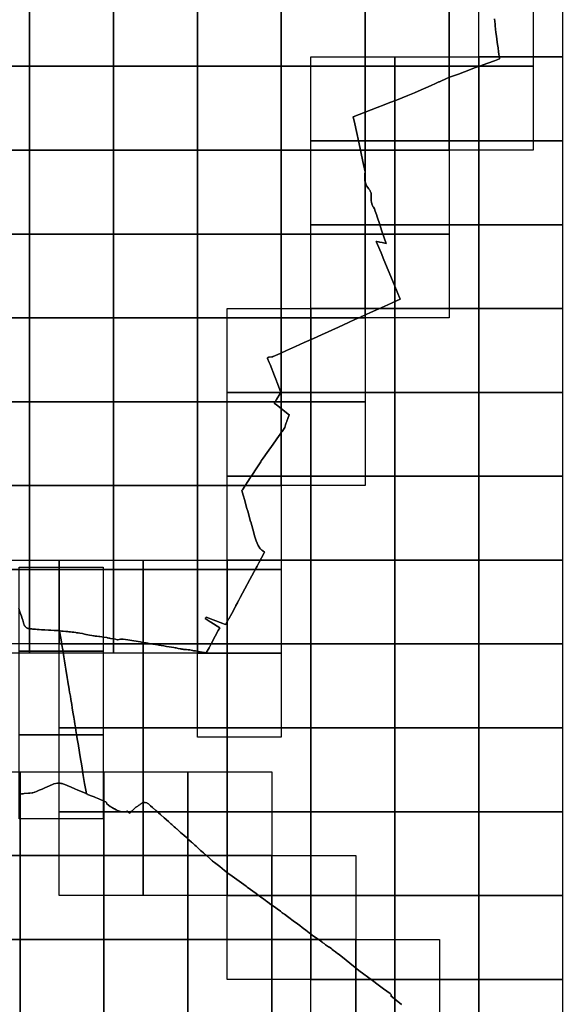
# Model space of a CAD drawing. Header units: inches. Extents: x 116505 to 164884, y 438464 to 468697.
# Tile 12 of 20: x 141437 to 144646, y 453104 to 458974. Entities that reach past the tile are written whole.
import ezdxf

# ---------------------------------------------------------------- set-up
doc = ezdxf.new("R2010")
doc.units = ezdxf.units.IN
doc.header["$MEASUREMENT"] = 0
for name, color, linetype in [('BLADINDELING_BUNNIK', 10, 'Continuous'), ('BLADINDELING_DE BILT', 10, 'Continuous'), ('BLADINDELING_UTRECHT', 10, 'Continuous'), ('BLADINDELING_ZEIST', 10, 'Continuous'), ('GEMEENTEGRENS_BUNNIK', 10, 'Continuous'), ('GEMEENTEGRENS_DE BILT', 10, 'Continuous'), ('GEMEENTEGRENS_UTRECHT', 10, 'Continuous'), ('GEMEENTEGRENS_ZEIST', 10, 'Continuous')]:
    doc.layers.add(name, color=color, linetype=linetype)

msp = doc.modelspace()

# ---------------------------------------------------------------- linework, layer by layer
at = {"layer": 'BLADINDELING_BUNNIK', "color": 221, "true_color": 0xef81ec}
for points in [[(140939.286, 453990.72), (140939.286, 454490.72), (141439.286, 454490.72), (141439.286, 453990.72)], [(141439.286, 453990.72), (141439.286, 454490.72), (141939.286, 454490.72), (141939.286, 453990.72)], [(141939.286, 453990.72), (141939.286, 454490.72), (142439.286, 454490.72), (142439.286, 453990.72)], [(142439.286, 453990.72), (142439.286, 454490.72), (142939.286, 454490.72), (142939.286, 453990.72)], [(140939.286, 453490.72), (140939.286, 453990.72), (141439.286, 453990.72), (141439.286, 453490.72)], [(141439.286, 453490.72), (141439.286, 453990.72), (141939.286, 453990.72), (141939.286, 453490.72)], [(141939.286, 453490.72), (141939.286, 453990.72), (142439.286, 453990.72), (142439.286, 453490.72)], [(142439.286, 453490.72), (142439.286, 453990.72), (142939.286, 453990.72), (142939.286, 453490.72)], [(142939.286, 453490.72), (142939.286, 453990.72), (143439.286, 453990.72), (143439.286, 453490.72)], [(140939.286, 452990.72), (140939.286, 453490.72), (141439.286, 453490.72), (141439.286, 452990.72)], [(141439.286, 452990.72), (141439.286, 453490.72), (141939.286, 453490.72), (141939.286, 452990.72)], [(141939.286, 452990.72), (141939.286, 453490.72), (142439.286, 453490.72), (142439.286, 452990.72)], [(142439.286, 452990.72), (142439.286, 453490.72), (142939.286, 453490.72), (142939.286, 452990.72)], [(142939.286, 452990.72), (142939.286, 453490.72), (143439.286, 453490.72), (143439.286, 452990.72)], [(143439.286, 452990.72), (143439.286, 453490.72), (143939.286, 453490.72), (143939.286, 452990.72)]]:
    msp.add_lwpolyline(points, close=True, dxfattribs=at)
at = {"layer": 'BLADINDELING_DE BILT', "color": 153, "true_color": 0x4c8cd9}
for points in [[(140995.861, 458696.589), (140995.861, 459196.589), (141495.861, 459196.589), (141495.861, 458696.589)], [(141495.861, 458696.589), (141495.861, 459196.589), (141995.861, 459196.589), (141995.861, 458696.589)], [(141995.861, 458696.589), (141995.861, 459196.589), (142495.861, 459196.589), (142495.861, 458696.589)], [(142495.861, 458696.589), (142495.861, 459196.589), (142995.861, 459196.589), (142995.861, 458696.589)], [(142995.861, 458696.589), (142995.861, 459196.589), (143495.861, 459196.589), (143495.861, 458696.589)], [(143495.861, 458696.589), (143495.861, 459196.589), (143995.861, 459196.589), (143995.861, 458696.589)], [(143995.861, 458696.589), (143995.861, 459196.589), (144495.861, 459196.589), (144495.861, 458696.589)], [(140995.861, 458196.589), (140995.861, 458696.589), (141495.861, 458696.589), (141495.861, 458196.589)], [(141495.861, 458196.589), (141495.861, 458696.589), (141995.861, 458696.589), (141995.861, 458196.589)], [(141995.861, 458196.589), (141995.861, 458696.589), (142495.861, 458696.589), (142495.861, 458196.589)], [(142495.861, 458196.589), (142495.861, 458696.589), (142995.861, 458696.589), (142995.861, 458196.589)], [(142995.861, 458196.589), (142995.861, 458696.589), (143495.861, 458696.589), (143495.861, 458196.589)], [(143495.861, 458196.589), (143495.861, 458696.589), (143995.861, 458696.589), (143995.861, 458196.589)], [(143995.861, 458196.589), (143995.861, 458696.589), (144495.861, 458696.589), (144495.861, 458196.589)], [(140995.861, 457696.589), (140995.861, 458196.589), (141495.861, 458196.589), (141495.861, 457696.589)], [(141495.861, 457696.589), (141495.861, 458196.589), (141995.861, 458196.589), (141995.861, 457696.589)], [(141995.861, 457696.589), (141995.861, 458196.589), (142495.861, 458196.589), (142495.861, 457696.589)], [(142495.861, 457696.589), (142495.861, 458196.589), (142995.861, 458196.589), (142995.861, 457696.589)], [(142995.861, 457696.589), (142995.861, 458196.589), (143495.861, 458196.589), (143495.861, 457696.589)], [(143495.861, 457696.589), (143495.861, 458196.589), (143995.861, 458196.589), (143995.861, 457696.589)], [(140995.861, 457196.589), (140995.861, 457696.589), (141495.861, 457696.589), (141495.861, 457196.589)], [(141495.861, 457196.589), (141495.861, 457696.589), (141995.861, 457696.589), (141995.861, 457196.589)], [(141995.861, 457196.589), (141995.861, 457696.589), (142495.861, 457696.589), (142495.861, 457196.589)], [(142495.861, 457196.589), (142495.861, 457696.589), (142995.861, 457696.589), (142995.861, 457196.589)], [(142995.861, 457196.589), (142995.861, 457696.589), (143495.861, 457696.589), (143495.861, 457196.589)], [(143495.861, 457196.589), (143495.861, 457696.589), (143995.861, 457696.589), (143995.861, 457196.589)], [(140995.861, 456696.589), (140995.861, 457196.589), (141495.861, 457196.589), (141495.861, 456696.589)], [(141495.861, 456696.589), (141495.861, 457196.589), (141995.861, 457196.589), (141995.861, 456696.589)], [(141995.861, 456696.589), (141995.861, 457196.589), (142495.861, 457196.589), (142495.861, 456696.589)], [(142495.861, 456696.589), (142495.861, 457196.589), (142995.861, 457196.589), (142995.861, 456696.589)], [(142995.861, 456696.589), (142995.861, 457196.589), (143495.861, 457196.589), (143495.861, 456696.589)], [(140995.861, 456196.589), (140995.861, 456696.589), (141495.861, 456696.589), (141495.861, 456196.589)], [(141495.861, 456196.589), (141495.861, 456696.589), (141995.861, 456696.589), (141995.861, 456196.589)], [(141995.861, 456196.589), (141995.861, 456696.589), (142495.861, 456696.589), (142495.861, 456196.589)], [(142495.861, 456196.589), (142495.861, 456696.589), (142995.861, 456696.589), (142995.861, 456196.589)], [(142995.861, 456196.589), (142995.861, 456696.589), (143495.861, 456696.589), (143495.861, 456196.589)], [(140995.861, 455696.589), (140995.861, 456196.589), (141495.861, 456196.589), (141495.861, 455696.589)], [(141495.861, 455696.589), (141495.861, 456196.589), (141995.861, 456196.589), (141995.861, 455696.589)], [(141995.861, 455696.589), (141995.861, 456196.589), (142495.861, 456196.589), (142495.861, 455696.589)], [(142495.861, 455696.589), (142495.861, 456196.589), (142995.861, 456196.589), (142995.861, 455696.589)], [(140995.861, 455196.589), (140995.861, 455696.589), (141495.861, 455696.589), (141495.861, 455196.589)], [(141495.861, 455196.589), (141495.861, 455696.589), (141995.861, 455696.589), (141995.861, 455196.589)], [(141995.861, 455196.589), (141995.861, 455696.589), (142495.861, 455696.589), (142495.861, 455196.589)], [(142495.861, 455196.589), (142495.861, 455696.589), (142995.861, 455696.589), (142995.861, 455196.589)], [(142495.861, 454696.589), (142495.861, 455196.589), (142995.861, 455196.589), (142995.861, 454696.589)]]:
    msp.add_lwpolyline(points, close=True, dxfattribs=at)
at = {"layer": 'BLADINDELING_UTRECHT', "color": 233, "true_color": 0xd96ca1}
for points in [[(141434.772, 455209.995), (141434.772, 455709.995), (141934.772, 455709.995), (141934.772, 455209.995)], [(141434.772, 454709.995), (141434.772, 455209.995), (141934.772, 455209.995), (141934.772, 454709.995)], [(141434.772, 454209.995), (141434.772, 454709.995), (141934.772, 454709.995), (141934.772, 454209.995)]]:
    msp.add_lwpolyline(points, close=True, dxfattribs=at)
at = {"layer": 'BLADINDELING_ZEIST', "color": 53, "true_color": 0xe3df68}
for points in [[(144172.304, 458752.273), (144172.304, 459252.273), (144672.304, 459252.273), (144672.304, 458752.273)], [(143172.304, 458252.273), (143172.304, 458752.273), (143672.304, 458752.273), (143672.304, 458252.273)], [(143672.304, 458252.273), (143672.304, 458752.273), (144172.304, 458752.273), (144172.304, 458252.273)], [(144172.304, 458252.273), (144172.304, 458752.273), (144672.304, 458752.273), (144672.304, 458252.273)], [(143172.304, 457752.273), (143172.304, 458252.273), (143672.304, 458252.273), (143672.304, 457752.273)], [(143672.304, 457752.273), (143672.304, 458252.273), (144172.304, 458252.273), (144172.304, 457752.273)], [(144172.304, 457752.273), (144172.304, 458252.273), (144672.304, 458252.273), (144672.304, 457752.273)], [(143172.304, 457252.273), (143172.304, 457752.273), (143672.304, 457752.273), (143672.304, 457252.273)], [(143672.304, 457252.273), (143672.304, 457752.273), (144172.304, 457752.273), (144172.304, 457252.273)], [(144172.304, 457252.273), (144172.304, 457752.273), (144672.304, 457752.273), (144672.304, 457252.273)], [(142672.304, 456752.273), (142672.304, 457252.273), (143172.304, 457252.273), (143172.304, 456752.273)], [(143172.304, 456752.273), (143172.304, 457252.273), (143672.304, 457252.273), (143672.304, 456752.273)], [(143672.304, 456752.273), (143672.304, 457252.273), (144172.304, 457252.273), (144172.304, 456752.273)], [(144172.304, 456752.273), (144172.304, 457252.273), (144672.304, 457252.273), (144672.304, 456752.273)], [(142672.304, 456252.273), (142672.304, 456752.273), (143172.304, 456752.273), (143172.304, 456252.273)], [(143172.304, 456252.273), (143172.304, 456752.273), (143672.304, 456752.273), (143672.304, 456252.273)], [(143672.304, 456252.273), (143672.304, 456752.273), (144172.304, 456752.273), (144172.304, 456252.273)], [(144172.304, 456252.273), (144172.304, 456752.273), (144672.304, 456752.273), (144672.304, 456252.273)], [(142672.304, 455752.273), (142672.304, 456252.273), (143172.304, 456252.273), (143172.304, 455752.273)], [(143172.304, 455752.273), (143172.304, 456252.273), (143672.304, 456252.273), (143672.304, 455752.273)], [(143672.304, 455752.273), (143672.304, 456252.273), (144172.304, 456252.273), (144172.304, 455752.273)], [(144172.304, 455752.273), (144172.304, 456252.273), (144672.304, 456252.273), (144672.304, 455752.273)], [(141172.304, 455252.273), (141172.304, 455752.273), (141672.304, 455752.273), (141672.304, 455252.273)], [(141672.304, 455252.273), (141672.304, 455752.273), (142172.304, 455752.273), (142172.304, 455252.273)], [(142172.304, 455252.273), (142172.304, 455752.273), (142672.304, 455752.273), (142672.304, 455252.273)], [(142672.304, 455252.273), (142672.304, 455752.273), (143172.304, 455752.273), (143172.304, 455252.273)], [(143172.304, 455252.273), (143172.304, 455752.273), (143672.304, 455752.273), (143672.304, 455252.273)], [(143672.304, 455252.273), (143672.304, 455752.273), (144172.304, 455752.273), (144172.304, 455252.273)], [(144172.304, 455252.273), (144172.304, 455752.273), (144672.304, 455752.273), (144672.304, 455252.273)], [(141672.304, 454752.273), (141672.304, 455252.273), (142172.304, 455252.273), (142172.304, 454752.273)], [(142172.304, 454752.273), (142172.304, 455252.273), (142672.304, 455252.273), (142672.304, 454752.273)], [(142672.304, 454752.273), (142672.304, 455252.273), (143172.304, 455252.273), (143172.304, 454752.273)], [(143172.304, 454752.273), (143172.304, 455252.273), (143672.304, 455252.273), (143672.304, 454752.273)], [(143672.304, 454752.273), (143672.304, 455252.273), (144172.304, 455252.273), (144172.304, 454752.273)], [(144172.304, 454752.273), (144172.304, 455252.273), (144672.304, 455252.273), (144672.304, 454752.273)], [(141672.304, 454252.273), (141672.304, 454752.273), (142172.304, 454752.273), (142172.304, 454252.273)], [(142172.304, 454252.273), (142172.304, 454752.273), (142672.304, 454752.273), (142672.304, 454252.273)], [(142672.304, 454252.273), (142672.304, 454752.273), (143172.304, 454752.273), (143172.304, 454252.273)], [(143172.304, 454252.273), (143172.304, 454752.273), (143672.304, 454752.273), (143672.304, 454252.273)], [(143672.304, 454252.273), (143672.304, 454752.273), (144172.304, 454752.273), (144172.304, 454252.273)], [(144172.304, 454252.273), (144172.304, 454752.273), (144672.304, 454752.273), (144672.304, 454252.273)], [(141672.304, 453752.273), (141672.304, 454252.273), (142172.304, 454252.273), (142172.304, 453752.273)], [(142172.304, 453752.273), (142172.304, 454252.273), (142672.304, 454252.273), (142672.304, 453752.273)], [(142672.304, 453752.273), (142672.304, 454252.273), (143172.304, 454252.273), (143172.304, 453752.273)], [(143172.304, 453752.273), (143172.304, 454252.273), (143672.304, 454252.273), (143672.304, 453752.273)], [(143672.304, 453752.273), (143672.304, 454252.273), (144172.304, 454252.273), (144172.304, 453752.273)], [(144172.304, 453752.273), (144172.304, 454252.273), (144672.304, 454252.273), (144672.304, 453752.273)], [(142672.304, 453252.273), (142672.304, 453752.273), (143172.304, 453752.273), (143172.304, 453252.273)], [(143172.304, 453252.273), (143172.304, 453752.273), (143672.304, 453752.273), (143672.304, 453252.273)], [(143672.304, 453252.273), (143672.304, 453752.273), (144172.304, 453752.273), (144172.304, 453252.273)], [(144172.304, 453252.273), (144172.304, 453752.273), (144672.304, 453752.273), (144672.304, 453252.273)], [(143172.304, 452752.273), (143172.304, 453252.273), (143672.304, 453252.273), (143672.304, 452752.273)], [(143672.304, 452752.273), (143672.304, 453252.273), (144172.304, 453252.273), (144172.304, 452752.273)], [(144172.304, 452752.273), (144172.304, 453252.273), (144672.304, 453252.273), (144672.304, 452752.273)]]:
    msp.add_lwpolyline(points, close=True, dxfattribs=at)
at = {"layer": 'GEMEENTEGRENS_BUNNIK', "color": 221, "true_color": 0xef81ec}
msp.add_lwpolyline([(141433.437, 454357.574), (141448.141, 454358.944), (141454.486, 454359.448), (141457.171, 454359.661), (141462.856, 454360.113), (141489.57, 454361.722), (141494.791, 454362.361), (141497.624, 454362.724), (141510.502, 454364.333), (141515.41, 454365.285), (141524.971, 454367.911), (141527.591, 454368.781), (141536.574, 454372.51), (141553.924, 454380.095), (141571.371, 454387.341), (141590.981, 454396.001), (141595.958, 454398.301), (141604.237, 454402.126), (141610.591, 454405.061), (141639.421, 454418.611), (141662.141, 454422.141), (141672.551, 454421.941), (141678.288, 454421.365), (141681.751, 454421.03), (141682.492, 454420.909), (141689.141, 454419.821), (141693.831, 454418.721), (141706.511, 454413.721), (141719.855, 454408.188), (141744.671, 454397.451), (141765.171, 454388.761), (141782.481, 454381.391), (141828.131, 454362.121), (141830.941, 454361.101), (141834.432, 454358.491), (141840.451, 454355.915), (141841.439, 454355.493), (141843.88, 454354.463), (141856.552, 454349.119), (141879.925, 454339.799), (141889.367, 454336.166), (141908.8, 454328.69), (141917.01, 454325.29), (141927.22, 454321.32), (141939.77, 454315.99), (141944.72, 454313.82), (141951.09, 454310.4), (141955.125, 454307.962), (141956.995, 454298.826), (141976.48, 454283.87), (141980.62, 454280.85), (141984.72, 454278.33), (141989.1, 454275.83), (141994.93, 454272.69), (142000.099, 454269.695), (142001.135, 454269.226), (142011.595, 454263.401), (142020.064, 454259.192), (142037.089, 454252.965), (142041.548, 454252.103), (142042.95, 454251.756), (142044.368, 454251.481), (142045.798, 454251.279), (142047.236, 454251.149), (142048.679, 454251.093), (142050.124, 454251.11), (142051.565, 454251.201), (142053.268, 454251.15), (142054.972, 454251.157), (142056.675, 454251.22), (142058.374, 454251.339), (142060.069, 454251.515), (142062.237, 454251.667), (142063.451, 454251.898), (142070.955, 454253.957), (142077.29, 454255.666), (142086.712, 454248.226), (142093.398, 454242.948), (142099.368, 454249.157), (142103.72, 454254.477), (142107.931, 454258.27), (142119.369, 454269.746), (142125.708, 454275.361), (142127.456, 454276.841), (142129.329, 454278.265), (142131.616, 454279.767), (142133.618, 454281.644), (142136.732, 454283.302), (142140.019, 454285.742), (142144.012, 454288.423), (142146.757, 454290.332), (142152.241, 454293.615), (142152.952, 454294.392), (142155.529, 454296.056), (142157.973, 454298.227), (142162.115, 454301.312), (142168.346, 454306.23), (142171.748, 454307.691), (142177.787, 454307.987), (142183.963, 454307.084), (142193.902, 454304.233), (142196.884, 454302.331), (142204, 454298.103), (142211.574, 454291.706), (142216.377, 454287.248), (142228.022, 454277.114), (142248.117, 454259.032), (142259.999, 454248.426), (142262.168, 454246.57), (142263.352, 454245.556), (142276.196, 454234.565), (142277.804, 454233.115), (142296.895, 454215.909), (142323.003, 454193.171), (142328.833, 454188.01), (142330.069, 454186.917), (142333.788, 454183.625), (142338.463, 454179.651), (142343.536, 454175.339), (142345.762, 454173.446), (142350.384, 454169.156), (142358.339, 454161.772), (142365.349, 454155.652), (142371.91, 454149.924), (142372.679, 454149.252), (142395.31, 454129.074), (142415.127, 454111.904), (142429.998, 454098.84), (142444.947, 454085.363), (142461.486, 454070.255), (142465.263, 454066.722), (142465.942, 454066.086), (142472.265, 454060.173), (142481.214, 454052.425), (142487.867, 454046.068), (142502.325, 454032.926), (142515.147, 454021.085), (142521.923, 454014.643), (142531.357, 454006.022), (142569.298, 453972.736), (142580.453, 453963.242), (142583.819, 453960.377), (142586.634, 453958.071), (142597.228, 453949.396), (142628.883, 453924.486), (142657.35, 453902.299), (142685.837, 453880.652), (142701.191, 453869.434), (142702.771, 453868.279), (142785.638, 453807.336), (142791.995, 453802.54), (142845.583, 453763.558), (142856.847, 453755.479), (142857.132, 453755.275), (142885.624, 453734.842), (142889.406, 453732.075), (142901.351, 453723.146), (142907.593, 453718.621), (142923.254, 453707.418), (142926.395, 453705.159), (142952.244, 453686.572), (142955, 453684.59), (142972.19, 453672.37), (142990.4, 453658.62), (143001.884, 453649.722), (143006.7, 453646.103), (143014.701, 453640.314), (143032.85, 453627.126), (143073.883, 453596.405), (143077.689, 453593.555), (143105.552, 453572.864), (143119.533, 453562.339), (143120.204, 453561.833), (143120.595, 453561.539), (143150.76, 453539.041), (143153.809, 453536.828), (143170.398, 453524.791), (143188.689, 453510.921), (143203.532, 453499.784), (143211.49, 453494.01), (143226.6, 453483.29), (143238.483, 453474.621), (143240.24, 453473.34), (143243.65, 453470.89), (143250.48, 453466), (143259.82, 453459.24), (143271.4, 453450.79), (143277.14, 453446.68), (143278.766, 453445.548), (143279.521, 453445.023), (143283.768, 453444.479), (143283.951, 453444.337), (143290.93, 453438.97), (143294.976, 453435.851), (143294.269, 453433.594), (143298.25, 453430.76), (143307.28, 453424.91), (143312.9, 453420.46), (143317.89, 453417.04), (143318.43, 453416.686), (143320.675, 453415.217), (143331.584, 453406.641), (143334.098, 453404.82), (143350.759, 453392.75), (143382.59, 453366.16), (143457.716, 453306.016), (143538.487, 453246.215), (143547.441, 453239.584), (143565.154, 453226.525), (143605.215, 453196.568), (143643.708, 453168.242), (143653.469, 453161.059), (143653.34, 453160.88), (143647.876, 453153.934), (143711.993, 453102)], dxfattribs=at)
at = {"layer": 'GEMEENTEGRENS_DE BILT', "color": 153, "true_color": 0x4c8cd9}
msp.add_lwpolyline([(144266.678, 458979.507), (144268.287, 458963.465), (144269.887, 458947.898), (144270.973, 458937.561), (144272.938, 458918.37), (144274.974, 458898.586), (144278.086, 458875.428), (144280.431, 458858.209), (144282.849, 458840.276), (144284.713, 458826.56), (144287.538, 458805.957), (144290.514, 458783.689), (144296.155, 458743.017), (144296.395, 458740.961), (144266.377, 458729.812), (144226.354, 458715.144), (144176.406, 458697.029), (144153.844, 458689.022), (144088.213, 458663.899), (144051.493, 458650.181), (144003.507, 458632.856), (143983.344, 458625.576), (143938.083, 458604.65), (143934.479, 458603.041), (143915.425, 458594.537), (143888.47, 458582.506), (143811.868, 458548.457), (143789.388, 458538.065), (143750.688, 458522.764), (143715.353, 458508.732), (143682.018, 458495.493), (143642.454, 458479.829), (143608.231, 458466.28), (143566.381, 458450.173), (143495.917, 458422.654), (143424.961, 458396.201), (143433.962, 458353.056), (143443.732, 458308.113), (143457.278, 458243.707), (143469.693, 458186.777), (143481.661, 458129.861), (143494.933, 458067.886), (143495.063, 458067.28), (143492.919, 458053.736), (143493.374, 458037.065), (143493.857, 458016.011), (143494.626, 458012.461), (143495.027, 458010.329), (143495.496, 458008.21), (143496.032, 458006.108), (143496.635, 458004.023), (143497.304, 458001.959), (143498.038, 457999.917), (143498.837, 457997.9), (143499.416, 457995.921), (143500.056, 457993.96), (143500.755, 457992.02), (143501.512, 457990.102), (143502.328, 457988.207), (143503.201, 457986.339), (143504.13, 457984.498), (143505.115, 457982.686), (143516.197, 457968.827), (143518.077, 457966.839), (143520.347, 457962.755), (143521.851, 457959.959), (143523.298, 457957.133), (143524.688, 457954.278), (143526.019, 457951.396), (143527.292, 457948.487), (143528.505, 457945.553), (143530.514, 457937.456), (143530.886, 457934.765), (143531.043, 457929.698), (143531.195, 457924.483), (143531.191, 457918.973), (143531.009, 457916.448), (143530.901, 457913.919), (143530.868, 457911.387), (143530.909, 457908.856), (143532.14, 457894.229), (143532.991, 457887.356), (143535.058, 457875.981), (143541.68, 457860.013), (143544.58, 457855.824), (143550.853, 457846.766), (143555.728, 457832.074), (143562.786, 457812.032), (143564.837, 457806.209), (143565.07, 457805.518), (143571.164, 457787.42), (143571.422, 457786.672), (143579.14, 457764.29), (143595.26, 457714.18), (143609.31, 457672.84), (143621.602, 457640.002), (143621.23, 457640.1), (143611.9, 457641.97), (143596.41, 457645.75), (143583.07, 457648.45), (143580.67, 457648.74), (143575, 457649.83), (143564.46, 457652.03), (143561.896, 457652.547), (143569.129, 457634.775), (143569.339, 457634.26), (143590.052, 457583.366), (143606.394, 457543.212), (143632.553, 457481.121), (143668.063, 457395.093), (143703.997, 457307.503), (143682.47, 457297.703), (143630.029, 457274.18), (143577.471, 457250.419), (143527.286, 457227.748), (143475.202, 457204.228), (143469.687, 457201.755), (143438.659, 457187.859), (143396.543, 457168.707), (143336.393, 457141.431), (143234.952, 457095.843), (143187.734, 457074.386), (143174.348, 457068.33), (143131.736, 457049.049), (143080.008, 457025.771), (143026.501, 457001.525), (142990.079, 456985.038), (142947.01, 456965.759), (142945.978, 456965.302), (142944.922, 456964.902), (142943.846, 456964.561), (142942.753, 456964.278), (142941.646, 456964.055), (142940.529, 456963.893), (142939.405, 456963.792), (142923.102, 456962.231), (142922.184, 456962.16), (142921.275, 456962.017), (142920.379, 456961.804), (142919.503, 456961.521), (142918.652, 456961.171), (142917.83, 456960.755), (142917.044, 456960.277), (142916.477, 456959.849), (142915.947, 456959.374), (142915.458, 456958.858), (142915.015, 456958.302), (142914.619, 456957.712), (142914.273, 456957.09), (142913.981, 456956.442), (142914.596, 456954.066), (142923.787, 456930.608), (142928.803, 456917.806), (142955.261, 456850.103), (142966.676, 456821.829), (142969.979, 456813.648), (142971.194, 456810.637), (142973.754, 456804.297), (142993.737, 456751.36), (142990.002, 456745.346), (142967.655, 456709.359), (142966.201, 456707.063), (142958.444, 456694.809), (142954.217, 456688.132), (142968.047, 456677.269), (143044.498, 456617.128), (143041.103, 456611.616), (143036.862, 456601.945), (143034.936, 456597.554), (143028.404, 456579.736), (143028.271, 456579.372), (143027.946, 456578.364), (143025.49, 456570.755), (143023.605, 456564.508), (143021.439, 456557.988), (143018.967, 456550.544), (143016.347, 456542.549), (143013.139, 456537.917), (143012.691, 456537.27), (143000.497, 456519.796), (143000.058, 456519.167), (142999.88, 456518.912), (142985.221, 456498.112), (142984.179, 456496.635), (142983.418, 456495.555), (142946.657, 456443.397), (142910.759, 456392.895), (142888.064, 456360.201), (142876.464, 456343.622), (142873.922, 456339.988), (142873.259, 456339.04), (142853.196, 456308.031), (142815.642, 456250.47), (142813.618, 456247.367), (142810.916, 456243.225), (142764.45, 456171.645), (142764.243, 456171.326), (142761.184, 456166.612), (142768.972, 456139.895), (142777.593, 456107.66), (142787.252, 456074.358), (142791.179, 456060.031), (142795.635, 456044.188), (142801.79, 456022.436), (142813.124, 455981.436), (142813.33, 455980.762), (142825.874, 455936.066), (142838.397, 455891.255), (142840.27, 455884.506), (142845.211, 455866.698), (142858.586, 455839.069), (142868.652, 455822.649), (142870.838, 455820.273), (142873.076, 455817.946), (142875.365, 455815.67), (142877.704, 455813.446), (142880.093, 455811.274), (142885.162, 455807.309), (142895.9, 455798.627), (142894.231, 455795.541), (142894.066, 455795.236), (142862.552, 455736.951), (142851.649, 455716.481), (142845.732, 455705.482), (142808.982, 455637.172), (142778.475, 455580.198), (142751.254, 455529.301), (142743.21, 455514.283), (142742.224, 455512.442), (142734.796, 455498.573), (142734.187, 455497.437), (142725.676, 455481.548), (142725.364, 455480.965), (142721.961, 455474.613), (142721.549, 455473.844), (142720.809, 455472.462), (142700.367, 455434.159), (142682.55, 455401.114), (142681.95, 455400), (142674.018, 455385.288), (142667.44, 455373.108), (142666.458, 455371.29), (142664.998, 455368.588), (142664.705, 455368.046), (142658.085, 455370.46), (142647.459, 455374.375), (142547.436, 455411.76), (142545.706, 455408.497), (142544.969, 455407.108), (142544.2, 455405.658), (142542.947, 455403.296), (142554.702, 455395.961), (142572.493, 455384.858), (142575.883, 455382.743), (142629.379, 455349.36), (142620.629, 455332.841), (142602.223, 455298.607), (142575.986, 455249.864), (142565.279, 455230.009), (142548.329, 455198.416), (142547.406, 455196.589), (142547.007, 455197.165), (142546.55, 455197.697), (142546.039, 455198.177), (142545.48, 455198.6), (142544.88, 455198.962), (142544.245, 455199.259), (142543.582, 455199.487), (142542.899, 455199.644), (142539.111, 455200.432), (142536.55, 455200.99), (142533.307, 455201.697), (142524.699, 455203.079), (142512.264, 455205.455), (142503.125, 455207.379), (142494.555, 455208.553), (142485.539, 455210.393), (142476.065, 455211.826), (142473.07, 455212.259), (142469.063, 455212.839), (142467.372, 455213.084), (142458.111, 455215.093), (142450.038, 455216.467), (142440.312, 455217.531), (142431.697, 455218.375), (142418.296, 455219.915), (142413.896, 455220.18), (142411.589, 455220.361), (142409.528, 455220.523), (142409.103, 455220.556), (142406.557, 455221.147), (142400.989, 455222.111), (142398.845, 455222.482), (142393.502, 455223.406), (142380.369, 455226.08), (142368.556, 455228.286), (142365.504, 455228.856), (142362.479, 455229.334), (142355.907, 455230.372), (142341.042, 455233.149), (142327.205, 455235.582), (142311.429, 455238.08), (142296.228, 455240.364), (142279.838, 455243.282), (142269.301, 455245.022), (142265.748, 455245.609), (142260.727, 455246.438), (142245.487, 455248.929), (142231.159, 455251.699), (142222.564, 455253.042), (142217.154, 455253.887), (142201.177, 455256.883), (142190.513, 455258.949), (142175.273, 455261.44), (142162.206, 455263.531), (142157.727, 455264.247), (142117.32, 455270.792), (142081.4, 455276.251), (142054.339, 455280.698), (142050.261, 455281.324), (142046.965, 455281.776), (142043.993, 455281.645), (142039.282, 455281.08), (142037.72, 455280.786), (142029.15, 455279.174), (142020.634, 455277.786), (142018.159, 455277.856), (142007.54, 455280.252), (141978.537, 455285.591), (141974.267, 455286.377), (141968.591, 455287.566), (141962.575, 455289.11), (141957.61, 455289.801), (141955.872, 455290.043), (141939.155, 455292.372), (141934.328, 455293.062), (141926.349, 455294.202), (141914.958, 455296.163), (141907.584, 455297.241), (141896.539, 455298.485), (141888.616, 455298.495), (141886.833, 455298.799), (141880.544, 455299.87), (141875.897, 455301.246), (141867.165, 455302.711), (141852.3, 455305.487), (141833.978, 455309.006), (141830.999, 455309.612), (141823.85, 455311.066), (141810.387, 455313.785), (141796.182, 455316.47), (141785.64, 455318.452), (141781.25, 455318.885), (141775.711, 455319.134), (141771.584, 455319.773), (141759.143, 455321.612), (141748.925, 455323.012), (141738.875, 455324.658), (141730.713, 455325.373), (141724.121, 455326.276), (141712.618, 455327.112), (141696.757, 455328.49), (141693.098, 455328.775), (141685.684, 455329.33), (141678.91, 455329.778), (141672.304, 455330.236), (141671.454, 455331.246), (141670.871, 455331.706), (141670.085, 455332.166), (141669.602, 455332.295), (141668.204, 455332.326), (141666.461, 455332.071), (141662.801, 455331.941), (141654.621, 455332.301), (141642.731, 455333.041), (141622.771, 455334.161), (141607.901, 455335.071), (141587.021, 455336.201), (141567.031, 455337.481), (141553.771, 455338.001), (141541.821, 455338.941), (141532.101, 455339.601), (141512.746, 455341.095), (141508.706, 455341.492), (141505.381, 455341.675), (141504.717, 455341.711), (141504.213, 455341.81), (141502.609, 455342.126), (141499.281, 455342.622), (141494.709, 455343.377), (141492.728, 455343.741), (141491.509, 455343.873), (141488.893, 455344.417), (141487.116, 455344.881), (141485.568, 455345.446), (141483.715, 455346.14), (141481.862, 455346.859), (141479.503, 455348.088), (141477.779, 455349.112), (141476.283, 455350.185), (141475.016, 455351.08), (141474.83, 455351.251), (141474.43, 455351.62), (141473.846, 455352.159), (141472.614, 455353.296), (141470.904, 455354.935), (141469.836, 455356.128), (141468.608, 455357.515), (141467.154, 455359.453), (141465.957, 455361.266), (141464.463, 455364.221), (141463.23, 455366.887), (141462.151, 455369.393), (141461.736, 455370.416), (141459.491, 455377.551), (141454.831, 455393.341), (141451.176, 455404.663), (141446.891, 455417.601), (141443.351, 455427.751), (141438.291, 455443.061), (141431.901, 455462.911)], dxfattribs=at)
at = {"layer": 'GEMEENTEGRENS_UTRECHT', "color": 233, "true_color": 0xd96ca1}
msp.add_lwpolyline([(141431.901, 455462.911), (141438.291, 455443.061), (141443.351, 455427.751), (141446.891, 455417.601), (141451.176, 455404.663), (141454.831, 455393.341), (141459.491, 455377.551), (141461.736, 455370.416), (141462.151, 455369.393), (141463.23, 455366.887), (141464.463, 455364.221), (141465.957, 455361.266), (141467.154, 455359.453), (141468.608, 455357.515), (141469.836, 455356.128), (141470.904, 455354.935), (141472.614, 455353.296), (141473.846, 455352.159), (141474.43, 455351.62), (141474.83, 455351.251), (141475.016, 455351.08), (141476.283, 455350.185), (141477.779, 455349.112), (141479.503, 455348.088), (141481.862, 455346.859), (141483.715, 455346.14), (141485.568, 455345.446), (141487.116, 455344.881), (141488.893, 455344.417), (141491.509, 455343.873), (141492.728, 455343.741), (141494.709, 455343.377), (141499.281, 455342.622), (141502.609, 455342.126), (141504.213, 455341.81), (141504.717, 455341.711), (141505.381, 455341.675), (141508.706, 455341.492), (141512.746, 455341.095), (141532.101, 455339.601), (141541.821, 455338.941), (141553.771, 455338.001), (141567.031, 455337.481), (141587.021, 455336.201), (141607.901, 455335.071), (141622.771, 455334.161), (141642.731, 455333.041), (141654.621, 455332.301), (141662.801, 455331.941), (141666.461, 455332.071), (141668.204, 455332.326), (141669.602, 455332.295), (141670.085, 455332.166), (141670.871, 455331.706), (141671.454, 455331.246), (141672.304, 455330.236), (141672.461, 455330.031), (141673.061, 455328.531), (141673.841, 455326.241), (141675.431, 455319.861), (141679.281, 455296.891), (141683.261, 455275.981), (141687.721, 455250.771), (141690.344, 455233.532), (141691.061, 455228.821), (141695.241, 455203.331), (141700.281, 455175.121), (141704.221, 455151.091), (141708.061, 455126.741), (141712.381, 455101.511), (141720.631, 455051.771), (141724.371, 455027.981), (141726.274, 455015.184), (141729.851, 454994.001), (141732.231, 454979.781), (141734.621, 454965.031), (141738.931, 454940.261), (141741.941, 454921.461), (141746.721, 454892.271), (141750.161, 454872.281), (141754.421, 454844.921), (141759.111, 454815.891), (141762.911, 454792.661), (141766.221, 454773.831), (141767.441, 454766.274), (141769.531, 454753.321), (141772.361, 454736.641), (141776.151, 454712.801), (141780.431, 454687.461), (141786.903, 454647.209), (141787.121, 454645.797), (141797.898, 454578.688), (141806.744, 454525.908), (141816.149, 454467.875), (141824.068, 454420.601), (141830.91, 454380.198), (141834.432, 454358.491), (141830.941, 454361.101), (141828.131, 454362.121), (141782.481, 454381.391), (141765.171, 454388.761), (141744.671, 454397.451), (141719.855, 454408.188), (141706.511, 454413.721), (141693.831, 454418.721), (141689.141, 454419.821), (141682.492, 454420.909), (141681.751, 454421.03), (141678.288, 454421.365), (141672.551, 454421.941), (141662.141, 454422.141), (141639.421, 454418.611), (141610.591, 454405.061), (141604.237, 454402.126), (141595.958, 454398.301), (141590.981, 454396.001), (141571.371, 454387.341), (141553.924, 454380.095), (141536.574, 454372.51), (141527.591, 454368.781), (141524.971, 454367.911), (141515.41, 454365.285), (141510.502, 454364.333), (141497.624, 454362.724), (141494.791, 454362.361), (141489.57, 454361.722), (141462.856, 454360.113), (141457.171, 454359.661), (141454.486, 454359.448), (141448.141, 454358.944), (141433.437, 454357.574)], dxfattribs=at)
at = {"layer": 'GEMEENTEGRENS_ZEIST', "color": 53, "true_color": 0xe3df68}
msp.add_lwpolyline([(143711.993, 453102), (143647.876, 453153.934), (143653.34, 453160.88), (143653.469, 453161.059), (143643.708, 453168.242), (143605.215, 453196.568), (143565.154, 453226.525), (143547.441, 453239.584), (143538.487, 453246.215), (143457.716, 453306.016), (143382.59, 453366.16), (143350.759, 453392.75), (143334.098, 453404.82), (143331.584, 453406.641), (143320.675, 453415.217), (143318.43, 453416.686), (143317.89, 453417.04), (143312.9, 453420.46), (143307.28, 453424.91), (143298.25, 453430.76), (143294.269, 453433.594), (143294.976, 453435.851), (143290.93, 453438.97), (143283.951, 453444.337), (143283.768, 453444.479), (143279.521, 453445.023), (143278.766, 453445.548), (143277.14, 453446.68), (143271.4, 453450.79), (143259.82, 453459.24), (143250.48, 453466), (143243.65, 453470.89), (143240.24, 453473.34), (143238.483, 453474.621), (143226.6, 453483.29), (143211.49, 453494.01), (143203.532, 453499.784), (143188.689, 453510.921), (143170.398, 453524.791), (143153.809, 453536.828), (143150.76, 453539.041), (143120.595, 453561.539), (143120.204, 453561.833), (143119.533, 453562.339), (143105.552, 453572.864), (143077.689, 453593.555), (143073.883, 453596.405), (143032.85, 453627.126), (143014.701, 453640.314), (143006.7, 453646.103), (143001.884, 453649.722), (142990.4, 453658.62), (142972.19, 453672.37), (142955, 453684.59), (142952.244, 453686.572), (142926.395, 453705.159), (142923.254, 453707.418), (142907.593, 453718.621), (142901.351, 453723.146), (142889.406, 453732.075), (142885.624, 453734.842), (142857.132, 453755.275), (142856.847, 453755.479), (142845.583, 453763.558), (142791.995, 453802.54), (142785.638, 453807.336), (142702.771, 453868.279), (142701.191, 453869.434), (142685.837, 453880.652), (142657.35, 453902.299), (142628.883, 453924.486), (142597.228, 453949.396), (142586.634, 453958.071), (142583.819, 453960.377), (142580.453, 453963.242), (142569.298, 453972.736), (142531.357, 454006.022), (142521.923, 454014.643), (142515.147, 454021.085), (142502.325, 454032.926), (142487.867, 454046.068), (142481.214, 454052.425), (142472.265, 454060.173), (142465.942, 454066.086), (142465.263, 454066.722), (142461.486, 454070.255), (142444.947, 454085.363), (142429.998, 454098.84), (142415.127, 454111.904), (142395.31, 454129.074), (142372.679, 454149.252), (142371.91, 454149.924), (142365.349, 454155.652), (142358.339, 454161.772), (142350.384, 454169.156), (142345.762, 454173.446), (142343.536, 454175.339), (142338.463, 454179.651), (142333.788, 454183.625), (142330.069, 454186.917), (142328.833, 454188.01), (142323.003, 454193.171), (142296.895, 454215.909), (142277.804, 454233.115), (142276.196, 454234.565), (142263.352, 454245.556), (142262.168, 454246.57), (142259.999, 454248.426), (142248.117, 454259.032), (142228.022, 454277.114), (142216.377, 454287.248), (142211.574, 454291.706), (142204, 454298.103), (142196.884, 454302.331), (142193.902, 454304.233), (142183.963, 454307.084), (142177.787, 454307.987), (142171.748, 454307.691), (142168.346, 454306.23), (142162.115, 454301.312), (142157.973, 454298.227), (142155.529, 454296.056), (142152.952, 454294.392), (142152.241, 454293.615), (142146.757, 454290.332), (142144.012, 454288.423), (142140.019, 454285.742), (142136.732, 454283.302), (142133.618, 454281.644), (142131.616, 454279.767), (142129.329, 454278.265), (142127.456, 454276.841), (142125.708, 454275.361), (142119.369, 454269.746), (142107.931, 454258.27), (142103.72, 454254.477), (142099.368, 454249.157), (142093.398, 454242.948), (142086.712, 454248.226), (142077.29, 454255.666), (142070.955, 454253.957), (142063.451, 454251.898), (142062.237, 454251.667), (142060.069, 454251.515), (142058.374, 454251.339), (142056.675, 454251.22), (142054.972, 454251.157), (142053.268, 454251.15), (142051.565, 454251.201), (142050.124, 454251.11), (142048.679, 454251.093), (142047.236, 454251.149), (142045.798, 454251.279), (142044.368, 454251.481), (142042.95, 454251.756), (142041.548, 454252.103), (142037.089, 454252.965), (142020.064, 454259.192), (142011.595, 454263.401), (142001.135, 454269.226), (142000.099, 454269.695), (141994.93, 454272.69), (141989.1, 454275.83), (141984.72, 454278.33), (141980.62, 454280.85), (141976.48, 454283.87), (141956.995, 454298.826), (141955.125, 454307.962), (141951.09, 454310.4), (141944.72, 454313.82), (141939.77, 454315.99), (141927.22, 454321.32), (141917.01, 454325.29), (141908.8, 454328.69), (141889.367, 454336.166), (141879.925, 454339.799), (141856.552, 454349.119), (141843.88, 454354.463), (141841.439, 454355.493), (141840.451, 454355.915), (141834.432, 454358.491), (141830.91, 454380.198), (141824.068, 454420.601), (141816.149, 454467.875), (141806.744, 454525.908), (141797.898, 454578.688), (141787.121, 454645.797), (141786.903, 454647.209), (141780.431, 454687.461), (141776.151, 454712.801), (141772.361, 454736.641), (141769.531, 454753.321), (141767.441, 454766.274), (141766.221, 454773.831), (141762.911, 454792.661), (141759.111, 454815.891), (141754.421, 454844.921), (141750.161, 454872.281), (141746.721, 454892.271), (141741.941, 454921.461), (141738.931, 454940.261), (141734.621, 454965.031), (141732.231, 454979.781), (141729.851, 454994.001), (141726.274, 455015.184), (141724.371, 455027.981), (141720.631, 455051.771), (141712.381, 455101.511), (141708.061, 455126.741), (141704.221, 455151.091), (141700.281, 455175.121), (141695.241, 455203.331), (141691.061, 455228.821), (141690.344, 455233.532), (141687.721, 455250.771), (141683.261, 455275.981), (141679.281, 455296.891), (141675.431, 455319.861), (141673.841, 455326.241), (141673.061, 455328.531), (141672.461, 455330.031), (141672.304, 455330.236), (141678.91, 455329.778), (141685.684, 455329.33), (141693.098, 455328.775), (141696.757, 455328.49), (141712.618, 455327.112), (141724.121, 455326.276), (141730.713, 455325.373), (141738.875, 455324.658), (141748.925, 455323.012), (141759.143, 455321.612), (141771.584, 455319.773), (141775.711, 455319.134), (141781.25, 455318.885), (141785.64, 455318.452), (141796.182, 455316.47), (141810.387, 455313.785), (141823.85, 455311.066), (141830.999, 455309.612), (141833.978, 455309.006), (141852.3, 455305.487), (141867.165, 455302.711), (141875.897, 455301.246), (141880.544, 455299.87), (141886.833, 455298.799), (141888.616, 455298.495), (141896.539, 455298.485), (141907.584, 455297.241), (141914.958, 455296.163), (141926.349, 455294.202), (141934.328, 455293.062), (141939.155, 455292.372), (141955.872, 455290.043), (141957.61, 455289.801), (141962.575, 455289.11), (141968.591, 455287.566), (141974.267, 455286.377), (141978.537, 455285.591), (142007.54, 455280.252), (142018.159, 455277.856), (142020.634, 455277.786), (142029.15, 455279.174), (142037.72, 455280.786), (142039.282, 455281.08), (142043.993, 455281.645), (142046.965, 455281.776), (142050.261, 455281.324), (142054.339, 455280.698), (142081.4, 455276.251), (142117.32, 455270.792), (142157.727, 455264.247), (142162.206, 455263.531), (142175.273, 455261.44), (142190.513, 455258.949), (142201.177, 455256.883), (142217.154, 455253.887), (142222.564, 455253.042), (142231.159, 455251.699), (142245.487, 455248.929), (142260.727, 455246.438), (142265.748, 455245.609), (142269.301, 455245.022), (142279.838, 455243.282), (142296.228, 455240.364), (142311.429, 455238.08), (142327.205, 455235.582), (142341.042, 455233.149), (142355.907, 455230.372), (142362.479, 455229.334), (142365.504, 455228.856), (142368.556, 455228.286), (142380.369, 455226.08), (142393.502, 455223.406), (142398.845, 455222.482), (142400.989, 455222.111), (142406.557, 455221.147), (142409.103, 455220.556), (142409.528, 455220.523), (142411.589, 455220.361), (142413.896, 455220.18), (142418.296, 455219.915), (142431.697, 455218.375), (142440.312, 455217.531), (142450.038, 455216.467), (142458.111, 455215.093), (142467.372, 455213.084), (142469.063, 455212.839), (142473.07, 455212.259), (142476.065, 455211.826), (142485.539, 455210.393), (142494.555, 455208.553), (142503.125, 455207.379), (142512.264, 455205.455), (142524.699, 455203.079), (142533.307, 455201.697), (142536.55, 455200.99), (142539.111, 455200.432), (142542.899, 455199.644), (142543.582, 455199.487), (142544.245, 455199.259), (142544.88, 455198.962), (142545.48, 455198.6), (142546.039, 455198.177), (142546.55, 455197.697), (142547.007, 455197.165), (142547.406, 455196.589), (142548.329, 455198.416), (142565.279, 455230.009), (142575.986, 455249.864), (142602.223, 455298.607), (142620.629, 455332.841), (142629.379, 455349.36), (142575.883, 455382.743), (142572.493, 455384.858), (142554.702, 455395.961), (142542.947, 455403.296), (142544.2, 455405.658), (142544.969, 455407.108), (142545.706, 455408.497), (142547.436, 455411.76), (142647.459, 455374.375), (142658.085, 455370.46), (142664.705, 455368.046), (142664.998, 455368.588), (142666.458, 455371.29), (142667.44, 455373.108), (142674.018, 455385.288), (142681.95, 455400), (142682.55, 455401.114), (142700.367, 455434.159), (142720.809, 455472.462), (142721.549, 455473.844), (142721.961, 455474.613), (142725.364, 455480.965), (142725.676, 455481.548), (142734.187, 455497.437), (142734.796, 455498.573), (142742.224, 455512.442), (142743.21, 455514.283), (142751.254, 455529.301), (142778.475, 455580.198), (142808.982, 455637.172), (142845.732, 455705.482), (142851.649, 455716.481), (142862.552, 455736.951), (142894.066, 455795.236), (142894.231, 455795.541), (142895.9, 455798.627), (142885.162, 455807.309), (142880.093, 455811.274), (142877.704, 455813.446), (142875.365, 455815.67), (142873.076, 455817.946), (142870.838, 455820.273), (142868.652, 455822.649), (142858.586, 455839.069), (142845.211, 455866.698), (142840.27, 455884.506), (142838.397, 455891.255), (142825.874, 455936.066), (142813.33, 455980.762), (142813.124, 455981.436), (142801.79, 456022.436), (142795.635, 456044.188), (142791.179, 456060.031), (142787.252, 456074.358), (142777.593, 456107.66), (142768.972, 456139.895), (142761.184, 456166.612), (142764.243, 456171.326), (142764.45, 456171.645), (142810.916, 456243.225), (142813.618, 456247.367), (142815.642, 456250.47), (142853.196, 456308.031), (142873.259, 456339.04), (142873.922, 456339.988), (142876.464, 456343.622), (142888.064, 456360.201), (142910.759, 456392.895), (142946.657, 456443.397), (142983.418, 456495.555), (142984.179, 456496.635), (142985.221, 456498.112), (142999.88, 456518.912), (143000.058, 456519.167), (143000.497, 456519.796), (143012.691, 456537.27), (143013.139, 456537.917), (143016.347, 456542.549), (143018.967, 456550.544), (143021.439, 456557.988), (143023.605, 456564.508), (143025.49, 456570.755), (143027.946, 456578.364), (143028.271, 456579.372), (143028.404, 456579.736), (143034.936, 456597.554), (143036.862, 456601.945), (143041.103, 456611.616), (143044.498, 456617.128), (142968.047, 456677.269), (142954.217, 456688.132), (142958.444, 456694.809), (142966.201, 456707.063), (142967.655, 456709.359), (142990.002, 456745.346), (142993.737, 456751.36), (142973.754, 456804.297), (142971.194, 456810.637), (142969.979, 456813.648), (142966.676, 456821.829), (142955.261, 456850.103), (142928.803, 456917.806), (142923.787, 456930.608), (142914.596, 456954.066), (142913.981, 456956.442), (142914.273, 456957.09), (142914.619, 456957.712), (142915.015, 456958.302), (142915.458, 456958.858), (142915.947, 456959.374), (142916.477, 456959.849), (142917.044, 456960.277), (142917.83, 456960.755), (142918.652, 456961.171), (142919.503, 456961.521), (142920.379, 456961.804), (142921.275, 456962.017), (142922.184, 456962.16), (142923.102, 456962.231), (142939.405, 456963.792), (142940.529, 456963.893), (142941.646, 456964.055), (142942.753, 456964.278), (142943.846, 456964.561), (142944.922, 456964.902), (142945.978, 456965.302), (142947.01, 456965.759), (142990.079, 456985.038), (143026.501, 457001.525), (143080.008, 457025.771), (143131.736, 457049.049), (143174.348, 457068.33), (143187.734, 457074.386), (143234.952, 457095.843), (143336.393, 457141.431), (143396.543, 457168.707), (143438.659, 457187.859), (143469.687, 457201.755), (143475.202, 457204.228), (143527.286, 457227.748), (143577.471, 457250.419), (143630.029, 457274.18), (143682.47, 457297.703), (143703.997, 457307.503), (143668.063, 457395.093), (143632.553, 457481.121), (143606.394, 457543.212), (143590.052, 457583.366), (143569.339, 457634.26), (143569.129, 457634.775), (143561.896, 457652.547), (143564.46, 457652.03), (143575, 457649.83), (143580.67, 457648.74), (143583.07, 457648.45), (143596.41, 457645.75), (143611.9, 457641.97), (143621.23, 457640.1), (143621.602, 457640.002), (143609.31, 457672.84), (143595.26, 457714.18), (143579.14, 457764.29), (143571.422, 457786.672), (143571.164, 457787.42), (143565.07, 457805.518), (143564.837, 457806.209), (143562.786, 457812.032), (143555.728, 457832.074), (143550.853, 457846.766), (143544.58, 457855.824), (143541.68, 457860.013), (143535.058, 457875.981), (143532.991, 457887.356), (143532.14, 457894.229), (143530.909, 457908.856), (143530.868, 457911.387), (143530.901, 457913.919), (143531.009, 457916.448), (143531.191, 457918.973), (143531.195, 457924.483), (143531.043, 457929.698), (143530.886, 457934.765), (143530.514, 457937.456), (143528.505, 457945.553), (143527.292, 457948.487), (143526.019, 457951.396), (143524.688, 457954.278), (143523.298, 457957.133), (143521.851, 457959.959), (143520.347, 457962.755), (143518.077, 457966.839), (143516.197, 457968.827), (143505.115, 457982.686), (143504.13, 457984.498), (143503.201, 457986.339), (143502.328, 457988.207), (143501.512, 457990.102), (143500.755, 457992.02), (143500.056, 457993.96), (143499.416, 457995.921), (143498.837, 457997.9), (143498.038, 457999.917), (143497.304, 458001.959), (143496.635, 458004.023), (143496.032, 458006.108), (143495.496, 458008.21), (143495.027, 458010.329), (143494.626, 458012.461), (143493.857, 458016.011), (143493.374, 458037.065), (143492.919, 458053.736), (143495.063, 458067.28), (143494.933, 458067.886), (143481.661, 458129.861), (143469.693, 458186.777), (143457.278, 458243.707), (143443.732, 458308.113), (143433.962, 458353.056), (143424.961, 458396.201), (143495.917, 458422.654), (143566.381, 458450.173), (143608.231, 458466.28), (143642.454, 458479.829), (143682.018, 458495.493), (143715.353, 458508.732), (143750.688, 458522.764), (143789.388, 458538.065), (143811.868, 458548.457), (143888.47, 458582.506), (143915.425, 458594.537), (143934.479, 458603.041), (143938.083, 458604.65), (143983.344, 458625.576), (144003.507, 458632.856), (144051.493, 458650.181), (144088.213, 458663.899), (144153.844, 458689.022), (144176.406, 458697.029), (144226.354, 458715.144), (144266.377, 458729.812), (144296.395, 458740.961), (144296.155, 458743.017), (144290.514, 458783.689), (144287.538, 458805.957), (144284.713, 458826.56), (144282.849, 458840.276), (144280.431, 458858.209), (144278.086, 458875.428), (144274.974, 458898.586), (144272.938, 458918.37), (144270.973, 458937.561), (144269.887, 458947.898), (144268.287, 458963.465), (144266.678, 458979.507)], dxfattribs=at)

doc.saveas('drawing.dxf')
